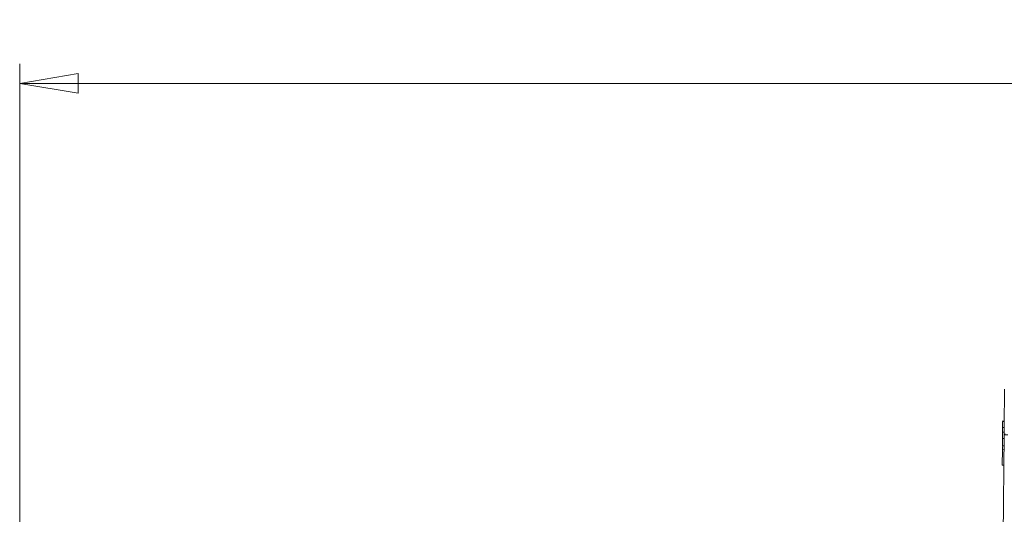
# Model space of a CAD drawing. Header units: millimetres. Extents: x 0 to 2100, y 0 to 1485.
# Tile 55 of 67: x 898 to 1150, y 458 to 585. Entities that reach past the tile are written whole.
import ezdxf

# ---------------------------------------------------------------- set-up
doc = ezdxf.new("R2010")
doc.units = ezdxf.units.MM
doc.header["$LTSCALE"] = 5
doc.styles.add('SLDTEXTSTYLE1', font='TXT', dxfattribs={"width": 0.75})
doc.dimstyles.new('SLDDIMSTYLE0', dxfattribs={"dimtxt": 12.5, "dimasz": 15, "dimexe": 0, "dimexo": 0.0625, "dimgap": 3.125, "dimtad": 1, "dimdec": 0, "dimrnd": 1e-09, "dimzin": 12, "dimdsep": 46, "dimtxsty": 'SLDTEXTSTYLE1', "dimblk1": 'CLOSED', "dimblk2": 'CLOSED', "dimsah": 1, "dimcen": 0.09, "dimadec": 0, "dimazin": 3, "dimtfac": 1, "dimtofl": 0, "dimtmove": 0, "dimatfit": 3, "dimldrblk": 'CLOSED', "dimfxl": 0, "dimfrac": 2, "dimtolj": 1, "dimtzin": 12, "dimarcsym": 0})

# ---------------------------------------------------------------- blocks, each defined once
blk = doc.blocks.new('_CLOSED')
at = {"color": 0, "linetype": 'ByBlock', "lineweight": -2}
for p, q in [((-1, 0.166667), (0, 0)), ((-1, 0.166667), (-1, -0.166667)), ((0, 0), (-1, -0.166667)), ((0, 0), (-1, 0))]:
    blk.add_line(p, q, dxfattribs=at)
blk = doc.blocks.new('_D_1')
at = {"color": 7, "linetype": 'Continuous', "lineweight": 0}
for p, q in [((897.69, 330.32), (897.69, 573.49)), ((1601.98, 273.38), (1601.98, 573.49)), ((897.69, 568.49), (1601.98, 568.49))]:
    blk.add_line(p, q, dxfattribs=at)
at = {"color": 7, "linetype": 'Continuous', "lineweight": 0, "xscale": 15, "yscale": 15, "rotation": 180.0000000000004}
blk.add_blockref('_CLOSED', (897.69, 568.49), dxfattribs=at)
at = {"color": 7, "linetype": 'Continuous', "lineweight": 0, "xscale": 15, "yscale": 15}
blk.add_blockref('_CLOSED', (1601.98, 568.49), dxfattribs=at)
at = {"color": 7, "linetype": 'Continuous', "lineweight": 0, "insert": (1235.98, 584.61), "char_height": 12.5, "attachment_point": 1, "style": 'SLDTEXTSTYLE1'}
blk.add_mtext('704', dxfattribs=at)

msp = doc.modelspace()

# ---------------------------------------------------------------- linework, layer by layer
at = {"color": 7, "linetype": 'Continuous', "lineweight": 15}
for p, q in [((1149.65, 480.19), (1150.05, 480.19)), ((1149.66, 481.85), (1150.06, 481.84)), ((1149.66, 481.74), (1150.06, 481.73)), ((1148.2, 268.38), (1150.03, 478.34)), ((1149.62, 477.34), (1150.02, 477.33)), ((1149.64, 478.97), (1150.04, 478.97)), ((1149.6, 474.5), (1149.6, 475.32)), ((1149.61, 475.5), (1150.01, 475.5)), ((1149.56, 470.5), (1149.6, 474.5)), ((1149.6, 474.5), (1150, 474.49)), ((1149.56, 470.5), (1149.96, 470.49))]:
    msp.add_line(p, q, dxfattribs=at)
msp.add_arc((1150.27, 478.34), 0.24, 90.0133, 179.4096, dxfattribs=at)
for points, knots in [([(1150.03, 478.34), (1150.03, 478.38), (1150.03, 478.49), (1150.04, 478.92), (1150.04, 479.77), (1150.05, 480.94), (1150.07, 482.38), (1150.08, 484.06), (1150.1, 485.94), (1150.11, 487.95), (1150.13, 489.35), (1150.13, 490.05)], [0, 0, 0, 0, 0.056535, 0.174466, 0.292396, 0.410329, 0.528262, 0.646197, 0.764131, 0.882066, 1, 1, 1, 1]), ([(1149.65, 480.19), (1149.65, 480.06), (1149.64, 479.79), (1149.64, 479.34), (1149.64, 479.11), (1149.64, 478.97)], [0, 0, 0, 0, 0.280305, 0.560457, 1, 1, 1, 1]), ([(1149.66, 481.74), (1149.66, 481.67), (1149.66, 481.54), (1149.66, 481.14), (1149.65, 480.67), (1149.65, 480.35), (1149.65, 480.19)], [0, 0, 0, 0, 0.280128, 0.559802, 0.779794, 1, 1, 1, 1]), ([(1149.62, 477.34), (1149.62, 477.03), (1149.61, 476.43), (1149.61, 475.78), (1149.61, 475.52), (1149.61, 475.51), (1149.61, 475.5)], [0, 0, 0, 0, 0.279212, 0.558481, 0.778693, 1, 1, 1, 1]), ([(1149.64, 478.97), (1149.64, 478.87), (1149.63, 478.69), (1149.63, 478.15), (1149.62, 477.64), (1149.62, 477.34)], [0, 0, 0, 0, 0.281283, 0.5617, 1, 1, 1, 1]), ([(1151.03, 478.31), (1150.92, 478.31), (1150.69, 478.31), (1150.39, 478.31), (1150.17, 478.32), (1150.05, 478.33), (1150.04, 478.34), (1150.03, 478.34)], [0, 0, 0, 0, 0.214244, 0.428524, 0.642526, 0.856295, 1, 1, 1, 1])]:
    msp.add_open_spline(points, degree=3, knots=knots, dxfattribs=at)

# ---------------------------------------------------------------- dimensions: what is measured, and where the dimension line sits
at = {"color": 7, "linetype": 'Continuous', "lineweight": 0}
dim = msp.add_linear_dim(base=(1601.98, 568.49), p1=(897.69, 325.32), p2=(1601.98, 268.38), dimstyle='SLDDIMSTYLE0', dxfattribs=at)
dim.commit()
dim.dimension.update_dxf_attribs({"geometry": '_D_1', "text_midpoint": (1249.83, 568.49), "dimtype": 160})

doc.saveas('drawing.dxf')
